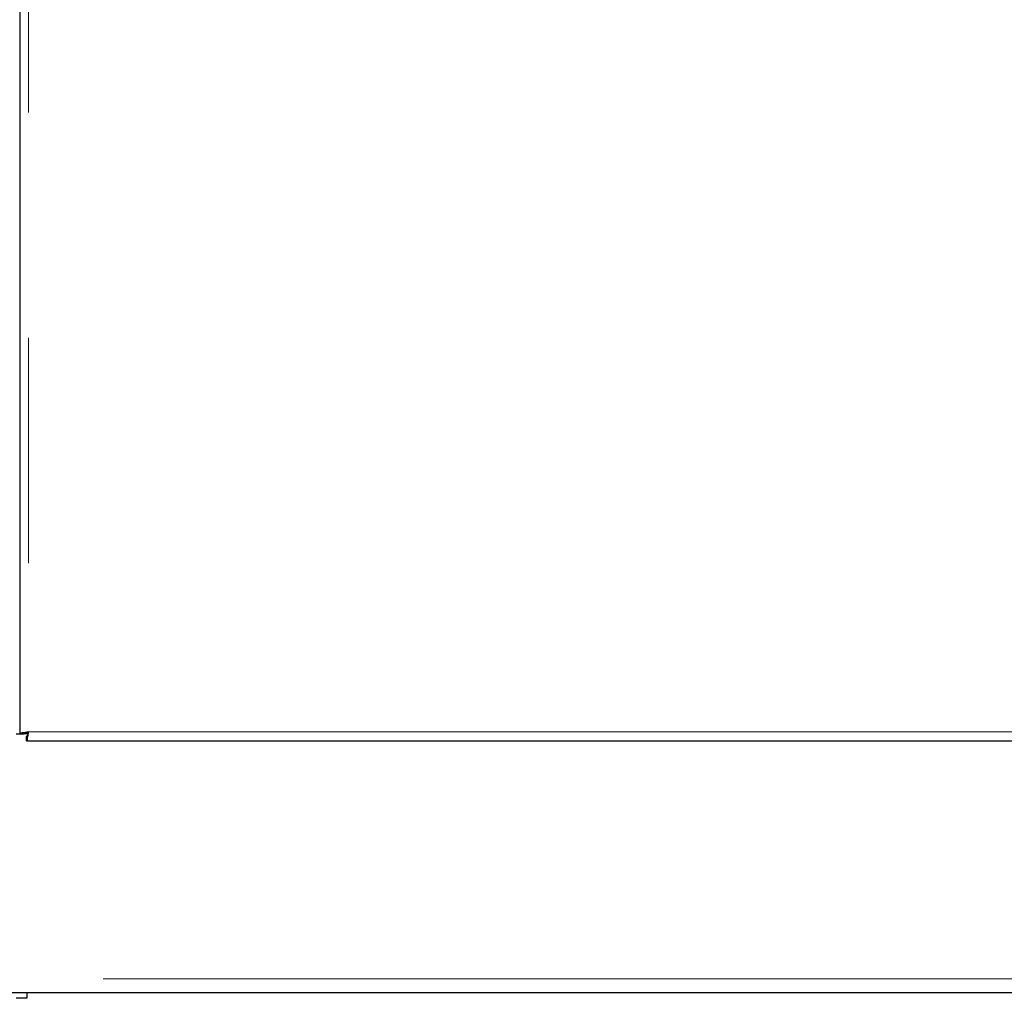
# Model space of a CAD drawing. Header units: millimetres. Extents: x 22 to 263, y 70 to 159.
# Tile 52 of 74: x 191.51 to 197.05, y 72.59 to 78.11. Entities that reach past the tile are written whole.
import ezdxf

# ---------------------------------------------------------------- set-up
doc = ezdxf.new("R2010")
doc.units = ezdxf.units.MM
doc.linetypes.add('PHANTOM', pattern=[12.7, 6.35, -1.27, 1.27, -1.27, 1.27, -1.27])

msp = doc.modelspace()

# ---------------------------------------------------------------- linework, layer by layer
at = {"color": 7, "linetype": 'Continuous', "lineweight": 25}
for p, q in [((191.505, 99.1841), (191.505, 74.0824)), ((191.485, 74.0824), (191.505, 74.0824)), ((191.505, 74.0824), (191.53, 74.0824)), ((191.5519, 74.0824), (191.53, 74.0824)), ((191.5442, 74.0433), (191.5442, 74.0683)), ((191.5442, 74.0433), (210.8259, 74.0433)), ((198.7041, 72.6233), (166.786, 72.6233)), ((191.545, 72.5933), (191.485, 72.5933)), ((191.545, 72.6233), (191.545, 72.5933))]:
    msp.add_line(p, q, dxfattribs=at)
at = {"color": 8, "linetype": 'PHANTOM', "lineweight": 18}
for p, q in [((191.555, 99.1733), (191.555, 74.0933)), ((191.555, 74.0933), (210.815, 74.0933)), ((211.025, 72.7033), (161.895, 72.7033))]:
    msp.add_line(p, q, dxfattribs=at)
at = {"color": 7, "linetype": 'Continuous', "lineweight": 25}
for points, knots in [([(191.555, 74.0933), (191.5485, 74.0924), (191.5354, 74.0906), (191.5188, 74.0878), (191.5073, 74.0851), (191.5058, 74.0833), (191.505, 74.0824)], [0, 0, 0, 0, 0.250001, 0.500002, 0.750011, 1, 1, 1, 1]), ([(191.555, 74.0933), (191.5518, 74.0924), (191.5452, 74.0906), (191.5369, 74.0878), (191.5312, 74.0851), (191.5304, 74.0833), (191.53, 74.0824)], [0, 0, 0, 0, 0.250008, 0.500012, 0.750032, 1, 1, 1, 1]), ([(191.5442, 74.0433), (191.5451, 74.044), (191.5469, 74.0455), (191.5496, 74.0571), (191.5523, 74.0736), (191.5541, 74.0867), (191.555, 74.0933)], [0, 0, 0, 0, 0.249989, 0.5, 0.75, 1, 1, 1, 1]), ([(191.5442, 74.0683), (191.5451, 74.0686), (191.5469, 74.0694), (191.5496, 74.0752), (191.5523, 74.0834), (191.5541, 74.09), (191.555, 74.0933)], [0, 0, 0, 0, 0.249968, 0.499986, 0.749994, 1, 1, 1, 1])]:
    msp.add_open_spline(points, degree=3, knots=knots, dxfattribs=at)

doc.saveas('drawing.dxf')
